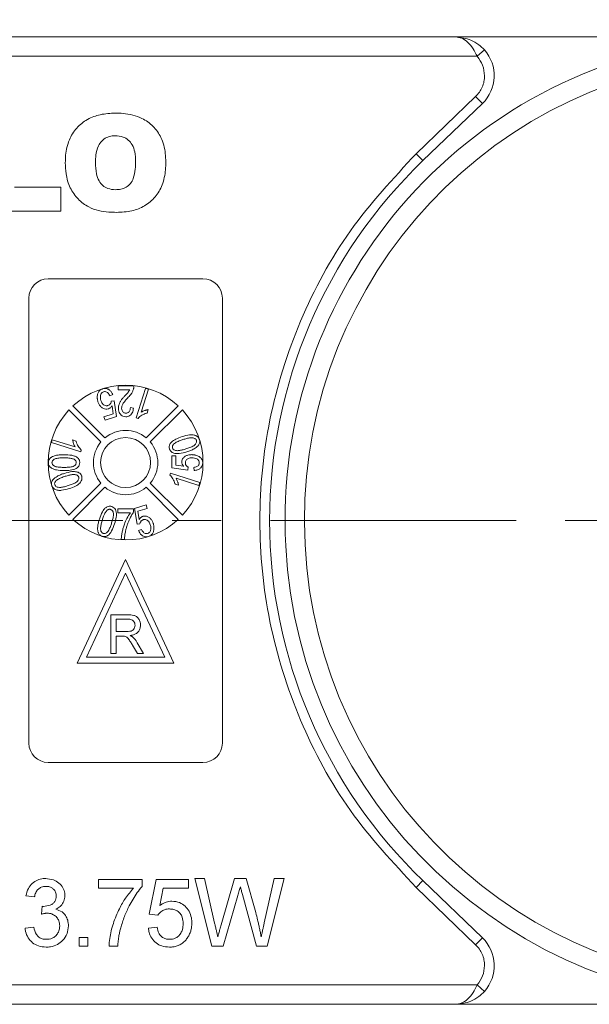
# Model space of a CAD drawing. Header units: millimetres. Extents: x 8853 to 11418, y 45 to 1005.
# Tile 50 of 256: x 9447 to 9477, y 568 to 619. Entities that reach past the tile are written whole.
import ezdxf

# ---------------------------------------------------------------- set-up
doc = ezdxf.new("R2010")
doc.units = ezdxf.units.MM
doc.linetypes.add('CENTERX2', pattern=[20.32, 12.7, -2.54, 2.54, -2.54])
doc.styles.get("Standard").update_dxf_attribs({"font": '仿宋_GB2312_0.TTF', "width": 0.8})
doc.dimstyles.new('ISO-35.1', dxfattribs={"dimtxt": 9, "dimasz": 7.5, "dimexe": 5, "dimexo": 0.625, "dimgap": 2.5, "dimtad": 1, "dimdsep": 46, "dimtxsty": 'Standard', "dimcen": 2.5, "dimadec": 0, "dimazin": 0, "dimtfac": 1, "dimtmove": 0, "dimatfit": 3, "dimfxl": 0, "dimarcsym": 0})

# ---------------------------------------------------------------- blocks, each defined once
blk = doc.blocks.new('*D38')
at = {"color": 0, "lineweight": -2, "transparency": 16777216}
for p, q in [((9429.917, 605.75), (9429.917, 649.767)), ((9485.87, 605.75), (9485.87, 649.767)), ((9437.417, 644.767), (9478.37, 644.767))]:
    blk.add_line(p, q, dxfattribs=at)
at = {"color": 0, "lineweight": 9, "transparency": 16777216}
for points in [[(9437.417, 646.017), (9437.417, 643.517), (9429.917, 644.767)], [(9478.37, 646.017), (9478.37, 643.517), (9485.87, 644.767)]]:
    blk.add_solid(points, dxfattribs=at)
at = {"layer": 'Defpoints', "color": 0, "lineweight": 9, "transparency": 16777216}
for p in [(9485.87, 644.767), (9429.917, 605.125), (9485.87, 605.125)]:
    blk.add_point(p, dxfattribs=at)
at = {"color": 0, "lineweight": 9, "transparency": 16777216, "insert": (9457.893, 651.767), "char_height": 9, "attachment_point": 5}
blk.add_mtext('56', dxfattribs=at)

msp = doc.modelspace()

# ---------------------------------------------------------------- linework, layer by layer
at = {"color": 7, "linetype": 'Continuous', "lineweight": 15}
for p, q in [((9469.731, 618.228), (9429.917, 618.228)), ((9484.355, 618.228), (9469.731, 618.228)), ((9470.849, 617.228), (9471.222, 617.561)), ((9429.917, 617.228), (9470.849, 617.228)), ((9467.699, 612.196), (9470.77, 615.146)), ((9470.77, 615.146), (9471.116, 614.785)), ((9468.045, 611.836), (9471.116, 614.785)), ((9467.699, 612.196), (9468.045, 611.836)), ((9446.925, 610.461), (9449.328, 610.461)), ((9449.328, 610.461), (9449.328, 609.228)), ((9449.328, 609.228), (9445.367, 609.228)), ((9448.676, 605.728), (9456.676, 605.728)), ((9447.676, 581.728), (9447.676, 604.728)), ((9457.676, 604.728), (9457.676, 581.728)), ((9452.285, 599.992), (9452.285, 600.197)), ((9452.285, 600.197), (9453.105, 600.197)), ((9453.229, 598.546), (9453.708, 600.065)), ((9453.708, 600.065), (9453.856, 600.018)), ((9452.009, 599.744), (9451.859, 599.678)), ((9452.891, 599.992), (9452.285, 599.992)), ((9453.856, 600.018), (9453.483, 598.835)), ((9449.955, 599.16), (9451.61, 597.505)), ((9451.937, 599.396), (9452.083, 599.416)), ((9452.037, 598.743), (9451.974, 599.17)), ((9452.083, 599.416), (9452.212, 598.603)), ((9452.921, 599.069), (9453.085, 599.049)), ((9453.741, 597.505), (9455.396, 599.16)), ((9451.398, 597.293), (9449.743, 598.948)), ((9451.557, 598.592), (9452.037, 598.743)), ((9451.613, 598.415), (9451.557, 598.592)), ((9452.212, 598.603), (9451.613, 598.415)), ((9453.229, 598.546), (9453.324, 598.516)), ((9453.792, 598.786), (9453.849, 598.966)), ((9455.608, 598.948), (9453.953, 597.293)), ((9448.838, 597.26), (9448.885, 597.408)), ((9450.357, 596.781), (9448.838, 597.26)), ((9448.885, 597.408), (9450.068, 597.035)), ((9450.117, 597.344), (9449.937, 597.401)), ((9450.357, 596.781), (9450.387, 596.876)), ((9455.066, 595.962), (9455.066, 596.577)), ((9455.066, 596.577), (9455.271, 596.577)), ((9455.271, 596.577), (9455.271, 596.098)), ((9455.271, 596.098), (9455.685, 596.038)), ((9455.907, 596.003), (9455.886, 595.839)), ((9456.214, 595.818), (9456.194, 595.982)), ((9454.994, 595.674), (9454.964, 595.579)), ((9454.994, 595.674), (9456.513, 595.195)), ((9455.886, 595.839), (9455.066, 595.962)), ((9449.743, 593.507), (9451.398, 595.162)), ((9453.953, 595.162), (9455.608, 593.507)), ((9455.234, 595.111), (9455.414, 595.054)), ((9456.466, 595.047), (9455.283, 595.42)), ((9456.513, 595.195), (9456.466, 595.047)), ((9451.61, 594.95), (9449.955, 593.295)), ((9455.396, 593.295), (9453.741, 594.95)), ((9453.139, 593.852), (9453.738, 594.041)), ((9453.738, 594.041), (9453.794, 593.863)), ((9452.266, 593.632), (9452.266, 593.837)), ((9452.266, 593.837), (9453.087, 593.837)), ((9452.923, 593.632), (9452.266, 593.632)), ((9453.087, 593.837), (9453.087, 593.671)), ((9453.268, 593.039), (9453.139, 593.852)), ((9453.794, 593.863), (9453.314, 593.712)), ((9453.314, 593.712), (9453.377, 593.285)), ((9453.414, 593.06), (9453.268, 593.039)), ((9453.342, 592.712), (9453.492, 592.777)), ((9452.615, 592.258), (9452.451, 592.258)), ((9452.676, 591.228), (9450.176, 585.866)), ((9455.176, 585.866), (9452.676, 591.228)), ((9450.646, 586.166), (9452.676, 590.518)), ((9452.676, 590.518), (9454.705, 586.166)), ((9451.906, 588.366), (9452.774, 588.366)), ((9451.906, 586.366), (9451.906, 588.366)), ((9452.188, 588.136), (9452.784, 588.136)), ((9452.188, 587.495), (9452.188, 588.136)), ((9452.724, 587.495), (9452.188, 587.495)), ((9452.477, 587.264), (9452.188, 587.264)), ((9452.188, 586.366), (9452.188, 587.264)), ((9453.28, 586.918), (9453.609, 586.366)), ((9451.906, 586.366), (9452.188, 586.366)), ((9453.285, 586.366), (9453.036, 586.789)), ((9453.609, 586.366), (9453.285, 586.366)), ((9450.176, 585.866), (9455.176, 585.866)), ((9454.705, 586.166), (9450.646, 586.166)), ((9456.676, 580.728), (9448.676, 580.728)), ((9451.28, 574.683), (9453.523, 574.683)), ((9451.28, 574.234), (9451.28, 574.683)), ((9453.523, 574.683), (9453.523, 574.32)), ((9453.899, 572.888), (9454.258, 574.683)), ((9454.258, 574.683), (9455.919, 574.683)), ((9455.919, 574.683), (9455.919, 574.234)), ((9457.131, 571.228), (9456.25, 574.728)), ((9456.25, 574.728), (9456.76, 574.728)), ((9456.76, 574.728), (9457.279, 572.426)), ((9457.619, 572.339), (9458.31, 574.728)), ((9458.31, 574.728), (9458.904, 574.728)), ((9458.904, 574.728), (9459.404, 572.974)), ((9459.845, 572.439), (9460.362, 574.728)), ((9460.872, 574.728), (9459.99, 571.228)), ((9460.362, 574.728), (9460.872, 574.728)), ((9467.699, 574.259), (9468.045, 574.62)), ((9471.116, 571.67), (9468.045, 574.62)), ((9453.075, 574.234), (9451.28, 574.234)), ((9454.625, 574.234), (9454.447, 573.327)), ((9455.919, 574.234), (9454.625, 574.234)), ((9470.77, 571.31), (9467.699, 574.259)), ((9447.97, 573.785), (9447.521, 573.83)), ((9458.473, 573.846), (9457.715, 571.228)), ((9459.447, 571.228), (9458.716, 573.902)), ((9448.325, 572.888), (9448.371, 573.292)), ((9454.348, 572.843), (9453.899, 572.888)), ((9447.476, 572.17), (9447.925, 572.215)), ((9453.855, 572.17), (9454.303, 572.215)), ((9450.276, 571.228), (9450.276, 571.676)), ((9450.276, 571.676), (9450.724, 571.676)), ((9450.724, 571.676), (9450.724, 571.228)), ((9471.116, 571.67), (9470.77, 571.31)), ((9450.724, 571.228), (9450.276, 571.228)), ((9452.267, 571.228), (9451.818, 571.228)), ((9457.715, 571.228), (9457.131, 571.228)), ((9459.99, 571.228), (9459.447, 571.228)), ((9470.849, 569.228), (9429.917, 569.228)), ((9470.849, 569.228), (9471.222, 568.894)), ((9429.917, 568.228), (9469.731, 568.228)), ((9469.731, 568.228), (9484.355, 568.228))]:
    msp.add_line(p, q, dxfattribs=at)
at = {"color": 1, "linetype": 'CENTERX2', "lineweight": 13}
msp.add_line((9317.917, 593.228), (9546.07, 593.228), dxfattribs=at)
at = {"color": 7, "linetype": 'Continuous', "lineweight": 15}
msp.add_circle((9452.676, 596.228), 1.292, dxfattribs=at)
for centre, radius, start, end in [((9485.917, 593.228), 25, 8.9339, 270), ((9469.731, 616.228), 2, 313.8426, 41.8103), ((9485.917, 593.228), 24, 8.9339, 270), ((9485.917, 593.228), 25.8, 133.8426, 226.1574), ((9448.676, 604.728), 1, 90, 180), ((9456.676, 604.728), 1, 0, 90), ((9452.676, 596.228), 4, 47.1491, 132.8509), ((9452.676, 596.228), 4, 137.1491, 222.8509), ((9452.676, 596.228), 4, 317.1491, 42.8509), ((9452.676, 596.228), 1.663, 50.1744, 129.8256), ((9452.676, 596.228), 1.663, 140.1744, 219.8256), ((9452.676, 596.228), 1.663, 320.1744, 39.8256), ((9452.676, 596.228), 1.663, 230.1744, 309.8256), ((9452.676, 596.228), 4, 227.1491, 312.8509), ((9448.676, 581.728), 1, 180, 270), ((9456.676, 581.728), 1, 270, 0), ((9469.731, 570.228), 2, 318.1897, 46.1574)]:
    msp.add_arc(centre, radius, start, end, dxfattribs=at)
for points, knots in [([(9470.849, 617.228), (9470.781, 617.363), (9470.638, 617.651), (9470.359, 617.977), (9470.049, 618.189), (9469.837, 618.215), (9469.731, 618.228)], [0, 0, 0, 0, 0.234359, 0.498216, 0.748481, 1, 1, 1, 1]), ([(9469.731, 618.228), (9470.001, 618.197), (9470.419, 618.149), (9470.918, 617.862), (9471.127, 617.655), (9471.222, 617.561)], [0, 0, 0, 0, 0.498405, 0.772925, 1, 1, 1, 1]), ([(9470.77, 615.146), (9470.839, 615.22), (9470.976, 615.367), (9471.119, 615.636), (9471.214, 615.925), (9471.225, 616.127), (9471.231, 616.228)], [0, 0, 0, 0, 0.249887, 0.499995, 0.749887, 1, 1, 1, 1]), ([(9449.557, 611.725), (9449.561, 611.858), (9449.572, 612.26), (9449.718, 612.896), (9450.115, 613.545), (9450.684, 613.997), (9451.387, 614.254), (9451.885, 614.279), (9452.146, 614.293)], [0, 0, 0, 0, 0.096905, 0.2925, 0.46579, 0.639193, 0.810645, 1, 1, 1, 1]), ([(9452.146, 614.293), (9452.28, 614.289), (9452.748, 614.278), (9453.451, 614.109), (9454.123, 613.638), (9454.561, 613.006), (9454.734, 612.346), (9454.747, 611.913), (9454.752, 611.765)], [0, 0, 0, 0, 0.0972635, 0.3419838, 0.5130447, 0.6843019, 0.8923804, 1, 1, 1, 1]), ([(9451.116, 611.725), (9451.119, 611.858), (9451.128, 612.154), (9451.219, 612.55), (9451.428, 612.86), (9451.682, 613.042), (9451.934, 613.116), (9452.09, 613.122), (9452.142, 613.124)], [0, 0, 0, 0, 0.203596, 0.451902, 0.607587, 0.763348, 0.919516, 1, 1, 1, 1]), ([(9452.142, 613.124), (9452.278, 613.113), (9452.52, 613.094), (9452.824, 612.914), (9453.047, 612.647), (9453.176, 612.256), (9453.187, 611.957), (9453.193, 611.792)], [0, 0, 0, 0, 0.209846, 0.372333, 0.535081, 0.742489, 1, 1, 1, 1]), ([(9453.193, 611.792), (9453.19, 611.658), (9453.183, 611.361), (9453.112, 610.967), (9452.941, 610.642), (9452.711, 610.45), (9452.438, 610.347), (9452.249, 610.337), (9452.157, 610.332)], [0, 0, 0, 0, 0.195594, 0.436127, 0.579848, 0.724086, 0.864207, 1, 1, 1, 1]), ([(9454.752, 611.765), (9454.749, 611.632), (9454.739, 611.23), (9454.614, 610.592), (9454.234, 609.934), (9453.676, 609.47), (9452.975, 609.199), (9452.473, 609.175), (9452.207, 609.163)], [0, 0, 0, 0, 0.096763, 0.291773, 0.464613, 0.63772, 0.807851, 1, 1, 1, 1]), ([(9467.699, 574.259), (9466.509, 575.542), (9464.103, 578.135), (9461.563, 582.856), (9459.967, 587.947), (9459.443, 593.228), (9459.967, 598.508), (9461.563, 603.599), (9464.103, 608.32), (9466.509, 610.913), (9467.699, 612.196)], [0, 0, 0, 0, 0.123724, 0.25, 0.376276, 0.5, 0.623724, 0.75, 0.876276, 1, 1, 1, 1]), ([(9452.207, 609.163), (9452.074, 609.166), (9451.588, 609.176), (9450.859, 609.331), (9450.189, 609.833), (9449.772, 610.434), (9449.58, 611.094), (9449.564, 611.536), (9449.557, 611.725)], [0, 0, 0, 0, 0.095574, 0.349117, 0.516447, 0.683176, 0.865288, 1, 1, 1, 1]), ([(9452.157, 610.332), (9452.02, 610.343), (9451.782, 610.362), (9451.486, 610.54), (9451.27, 610.802), (9451.135, 611.212), (9451.123, 611.534), (9451.116, 611.725)], [0, 0, 0, 0, 0.204761, 0.357913, 0.511037, 0.711107, 1, 1, 1, 1]), ([(9451.231, 599.761), (9451.238, 599.785), (9451.253, 599.835), (9451.288, 599.898), (9451.329, 599.949), (9451.375, 599.989), (9451.429, 600.022), (9451.469, 600.036), (9451.489, 600.044)], [0, 0, 0, 0, 0.191156, 0.386745, 0.532242, 0.682074, 0.838678, 1, 1, 1, 1]), ([(9451.489, 600.044), (9451.54, 600.055), (9451.63, 600.074), (9451.767, 600.035), (9451.879, 599.957), (9451.96, 599.852), (9451.994, 599.776), (9452.009, 599.744)], [0, 0, 0, 0, 0.231218, 0.408045, 0.624904, 0.840008, 1, 1, 1, 1]), ([(9453.09, 600.057), (9453.083, 600.033), (9453.07, 599.984), (9453.043, 599.917), (9453.011, 599.854), (9452.966, 599.779), (9452.899, 599.694), (9452.84, 599.633), (9452.81, 599.602)], [0, 0, 0, 0, 0.138221, 0.277395, 0.402216, 0.527815, 0.762777, 1, 1, 1, 1]), ([(9453.105, 600.197), (9453.105, 600.191), (9453.105, 600.18), (9453.105, 600.162), (9453.104, 600.144), (9453.102, 600.121), (9453.098, 600.091), (9453.093, 600.068), (9453.09, 600.057)], [0, 0, 0, 0, 0.125133, 0.250295, 0.375449, 0.500779, 0.749809, 1, 1, 1, 1]), ([(9451.247, 599.375), (9451.243, 599.391), (9451.233, 599.423), (9451.222, 599.472), (9451.215, 599.522), (9451.209, 599.587), (9451.21, 599.667), (9451.224, 599.729), (9451.231, 599.761)], [0, 0, 0, 0, 0.127976, 0.256265, 0.384294, 0.512916, 0.753586, 1, 1, 1, 1]), ([(9451.537, 599.891), (9451.513, 599.881), (9451.464, 599.86), (9451.408, 599.79), (9451.37, 599.689), (9451.366, 599.565), (9451.388, 599.482), (9451.399, 599.442)], [0, 0, 0, 0, 0.150705, 0.302187, 0.50178, 0.762512, 1, 1, 1, 1]), ([(9451.859, 599.678), (9451.831, 599.732), (9451.791, 599.81), (9451.7, 599.878), (9451.625, 599.905), (9451.568, 599.899), (9451.541, 599.892), (9451.537, 599.891)], [0, 0, 0, 0, 0.42142, 0.608037, 0.795331, 0.975757, 1, 1, 1, 1]), ([(9452.305, 599.039), (9452.307, 599.072), (9452.31, 599.14), (9452.337, 599.251), (9452.389, 599.367), (9452.465, 599.483), (9452.554, 599.592), (9452.617, 599.661), (9452.648, 599.695)], [0, 0, 0, 0, 0.131944, 0.266787, 0.446934, 0.632145, 0.81578, 1, 1, 1, 1]), ([(9452.81, 599.602), (9452.765, 599.553), (9452.675, 599.454), (9452.556, 599.306), (9452.48, 599.164), (9452.472, 599.074), (9452.469, 599.041)], [0, 0, 0, 0, 0.2983772, 0.5970962, 0.8531687, 1, 1, 1, 1]), ([(9452.648, 599.695), (9452.671, 599.72), (9452.705, 599.756), (9452.751, 599.805), (9452.794, 599.852), (9452.845, 599.911), (9452.875, 599.965), (9452.891, 599.992)], [0, 0, 0, 0, 0.259965, 0.389946, 0.519942, 0.758178, 1, 1, 1, 1]), ([(9451.777, 599.004), (9451.734, 598.995), (9451.651, 598.978), (9451.515, 599.019), (9451.394, 599.106), (9451.3, 599.233), (9451.264, 599.329), (9451.247, 599.375)], [0, 0, 0, 0, 0.177674, 0.352669, 0.57168, 0.794642, 1, 1, 1, 1]), ([(9451.399, 599.442), (9451.42, 599.388), (9451.452, 599.304), (9451.538, 599.215), (9451.623, 599.171), (9451.703, 599.164), (9451.748, 599.176), (9451.764, 599.18)], [0, 0, 0, 0, 0.338842, 0.53301, 0.728333, 0.898026, 1, 1, 1, 1]), ([(9451.764, 599.18), (9451.795, 599.194), (9451.854, 599.221), (9451.91, 599.299), (9451.93, 599.359), (9451.937, 599.392), (9451.937, 599.396)], [0, 0, 0, 0, 0.349762, 0.652672, 0.962091, 1, 1, 1, 1]), ([(9451.974, 599.17), (9451.967, 599.158), (9451.952, 599.135), (9451.921, 599.097), (9451.882, 599.059), (9451.84, 599.03), (9451.804, 599.013), (9451.786, 599.007), (9451.777, 599.004)], [0, 0, 0, 0, 0.157952, 0.316856, 0.544695, 0.779396, 0.889257, 1, 1, 1, 1]), ([(9452.687, 598.597), (9452.636, 598.602), (9452.548, 598.61), (9452.442, 598.68), (9452.369, 598.771), (9452.315, 598.893), (9452.309, 598.988), (9452.305, 599.039)], [0, 0, 0, 0, 0.2315921, 0.3991134, 0.5659003, 0.765762, 1, 1, 1, 1]), ([(9452.469, 599.041), (9452.473, 598.999), (9452.48, 598.93), (9452.53, 598.852), (9452.585, 598.804), (9452.642, 598.784), (9452.677, 598.783), (9452.691, 598.782)], [0, 0, 0, 0, 0.326003, 0.538357, 0.716388, 0.895146, 1, 1, 1, 1]), ([(9453.085, 599.049), (9453.072, 598.96), (9453.054, 598.831), (9452.954, 598.691), (9452.854, 598.623), (9452.76, 598.6), (9452.705, 598.598), (9452.687, 598.597)], [0, 0, 0, 0, 0.392892, 0.572783, 0.753614, 0.921225, 1, 1, 1, 1]), ([(9452.691, 598.782), (9452.72, 598.784), (9452.771, 598.789), (9452.835, 598.83), (9452.88, 598.883), (9452.914, 598.965), (9452.918, 599.03), (9452.921, 599.069)], [0, 0, 0, 0, 0.209928, 0.370242, 0.529862, 0.716294, 1, 1, 1, 1]), ([(9453.324, 598.516), (9453.353, 598.547), (9453.41, 598.608), (9453.517, 598.678), (9453.633, 598.738), (9453.727, 598.769), (9453.781, 598.783), (9453.792, 598.786)], [0, 0, 0, 0, 0.226143, 0.459037, 0.694977, 0.935558, 1, 1, 1, 1]), ([(9453.849, 598.966), (9453.833, 598.963), (9453.799, 598.958), (9453.751, 598.946), (9453.703, 598.932), (9453.641, 598.911), (9453.566, 598.883), (9453.51, 598.851), (9453.483, 598.835)], [0, 0, 0, 0, 0.127798, 0.256107, 0.383903, 0.511894, 0.754532, 1, 1, 1, 1]), ([(9454.945, 596.933), (9454.936, 596.976), (9454.919, 597.061), (9454.962, 597.19), (9455.076, 597.328), (9455.291, 597.467), (9455.486, 597.532), (9455.594, 597.569)], [0, 0, 0, 0, 0.129663, 0.25238, 0.389931, 0.65822, 1, 1, 1, 1]), ([(9455.594, 597.569), (9455.724, 597.607), (9455.912, 597.661), (9456.17, 597.666), (9456.326, 597.625), (9456.429, 597.544), (9456.471, 597.475), (9456.486, 597.431), (9456.49, 597.42)], [0, 0, 0, 0, 0.398455, 0.580367, 0.764167, 0.863829, 0.96352, 1, 1, 1, 1]), ([(9455.642, 597.417), (9455.706, 597.436), (9455.834, 597.475), (9456.009, 597.511), (9456.153, 597.511), (9456.244, 597.479), (9456.303, 597.438), (9456.327, 597.399), (9456.336, 597.376), (9456.337, 597.372)], [0, 0, 0, 0, 0.263277, 0.527047, 0.704761, 0.823099, 0.903112, 0.983865, 1, 1, 1, 1]), ([(9449.937, 597.401), (9449.944, 597.368), (9449.956, 597.303), (9449.994, 597.178), (9450.039, 597.091), (9450.068, 597.035)], [0, 0, 0, 0, 0.256175, 0.51219, 1, 1, 1, 1]), ([(9450.387, 596.876), (9450.329, 596.938), (9450.211, 597.063), (9450.144, 597.237), (9450.12, 597.333), (9450.117, 597.344)], [0, 0, 0, 0, 0.458957, 0.935465, 1, 1, 1, 1]), ([(9455.1, 596.98), (9455.096, 597), (9455.087, 597.041), (9455.107, 597.112), (9455.158, 597.189), (9455.272, 597.277), (9455.44, 597.35), (9455.574, 597.395), (9455.642, 597.417)], [0, 0, 0, 0, 0.081148, 0.162775, 0.281887, 0.440431, 0.71766, 1, 1, 1, 1]), ([(9456.337, 597.372), (9456.341, 597.352), (9456.349, 597.313), (9456.33, 597.244), (9456.282, 597.168), (9456.17, 597.079), (9456.001, 597.005), (9455.863, 596.959), (9455.794, 596.936)], [0, 0, 0, 0, 0.078202, 0.156814, 0.274428, 0.428483, 0.711398, 1, 1, 1, 1]), ([(9456.419, 597.097), (9456.389, 597.067), (9456.329, 597.006), (9456.227, 596.943), (9456.129, 596.893), (9456.035, 596.852), (9455.94, 596.816), (9455.874, 596.795), (9455.842, 596.784)], [0, 0, 0, 0, 0.18979, 0.385218, 0.537634, 0.690722, 0.845228, 1, 1, 1, 1]), ([(9456.49, 597.42), (9456.495, 597.399), (9456.507, 597.355), (9456.508, 597.29), (9456.495, 597.226), (9456.473, 597.174), (9456.447, 597.131), (9456.428, 597.108), (9456.419, 597.097)], [0, 0, 0, 0, 0.1903088, 0.3866202, 0.5623083, 0.7452068, 0.8718592, 1, 1, 1, 1]), ([(9448.685, 596.227), (9448.686, 596.25), (9448.688, 596.297), (9448.707, 596.359), (9448.735, 596.412), (9448.767, 596.452), (9448.802, 596.486), (9448.827, 596.504), (9448.839, 596.513)], [0, 0, 0, 0, 0.203225, 0.41287, 0.56979, 0.731801, 0.864927, 1, 1, 1, 1]), ([(9448.839, 596.513), (9448.88, 596.533), (9448.964, 596.575), (9449.087, 596.603), (9449.198, 596.621), (9449.296, 596.631), (9449.395, 596.636), (9449.462, 596.637), (9449.495, 596.637)], [0, 0, 0, 0, 0.203404, 0.412578, 0.558423, 0.704766, 0.852269, 1, 1, 1, 1]), ([(9449.495, 596.637), (9449.629, 596.634), (9449.824, 596.629), (9450.061, 596.563), (9450.19, 596.49), (9450.269, 596.397), (9450.302, 596.308), (9450.305, 596.25), (9450.306, 596.227)], [0, 0, 0, 0, 0.396817, 0.575976, 0.724424, 0.827652, 0.931402, 1, 1, 1, 1]), ([(9455.842, 596.784), (9455.713, 596.746), (9455.523, 596.691), (9455.264, 596.688), (9455.106, 596.729), (9455.003, 596.813), (9454.963, 596.881), (9454.949, 596.923), (9454.945, 596.933)], [0, 0, 0, 0, 0.397933, 0.582332, 0.768605, 0.868643, 0.968479, 1, 1, 1, 1]), ([(9455.26, 596.851), (9455.232, 596.859), (9455.185, 596.871), (9455.132, 596.915), (9455.109, 596.953), (9455.101, 596.976), (9455.1, 596.98)], [0, 0, 0, 0, 0.393428, 0.66797, 0.943111, 1, 1, 1, 1]), ([(9455.794, 596.936), (9455.762, 596.926), (9455.699, 596.907), (9455.607, 596.882), (9455.519, 596.863), (9455.434, 596.849), (9455.347, 596.841), (9455.289, 596.848), (9455.26, 596.851)], [0, 0, 0, 0, 0.183286, 0.366712, 0.522381, 0.678491, 0.837651, 1, 1, 1, 1]), ([(9455.579, 596.265), (9455.582, 596.299), (9455.588, 596.37), (9455.652, 596.475), (9455.756, 596.561), (9455.909, 596.628), (9456.027, 596.635), (9456.096, 596.639)], [0, 0, 0, 0, 0.142548, 0.302942, 0.503054, 0.708879, 1, 1, 1, 1]), ([(9456.096, 596.639), (9456.113, 596.638), (9456.147, 596.638), (9456.196, 596.634), (9456.246, 596.626), (9456.31, 596.613), (9456.387, 596.588), (9456.443, 596.557), (9456.471, 596.541)], [0, 0, 0, 0, 0.127378, 0.254999, 0.382438, 0.510406, 0.752427, 1, 1, 1, 1]), ([(9456.471, 596.541), (9456.493, 596.527), (9456.536, 596.498), (9456.586, 596.447), (9456.623, 596.393), (9456.648, 596.339), (9456.663, 596.279), (9456.665, 596.237), (9456.666, 596.216)], [0, 0, 0, 0, 0.193249, 0.390898, 0.535588, 0.684711, 0.839955, 1, 1, 1, 1]), ([(9449.495, 595.816), (9449.36, 595.82), (9449.166, 595.825), (9448.922, 595.893), (9448.785, 595.973), (9448.71, 596.08), (9448.687, 596.162), (9448.686, 596.211), (9448.685, 596.227)], [0, 0, 0, 0, 0.397293, 0.573404, 0.751661, 0.853128, 0.954558, 1, 1, 1, 1]), ([(9448.87, 596.227), (9448.872, 596.247), (9448.876, 596.289), (9448.917, 596.35), (9448.983, 596.404), (9449.109, 596.451), (9449.283, 596.469), (9449.424, 596.472), (9449.496, 596.473)], [0, 0, 0, 0, 0.0834403, 0.1674573, 0.2901796, 0.424177, 0.7091941, 1, 1, 1, 1]), ([(9449.496, 595.981), (9449.429, 595.982), (9449.289, 595.984), (9449.116, 596.001), (9448.984, 596.048), (9448.918, 596.102), (9448.877, 596.164), (9448.872, 596.205), (9448.87, 596.227)], [0, 0, 0, 0, 0.271738, 0.571643, 0.702765, 0.834611, 0.913732, 1, 1, 1, 1]), ([(9450.306, 596.227), (9450.301, 596.182), (9450.292, 596.094), (9450.219, 595.987), (9450.064, 595.883), (9449.815, 595.824), (9449.603, 595.819), (9449.495, 595.816)], [0, 0, 0, 0, 0.132467, 0.259515, 0.367846, 0.679603, 1, 1, 1, 1]), ([(9449.496, 596.473), (9449.529, 596.473), (9449.596, 596.472), (9449.689, 596.468), (9449.775, 596.46), (9449.855, 596.449), (9449.935, 596.432), (9449.986, 596.411), (9450.012, 596.4)], [0, 0, 0, 0, 0.190496, 0.381118, 0.533543, 0.686347, 0.8418, 1, 1, 1, 1]), ([(9450.121, 596.228), (9450.119, 596.207), (9450.115, 596.165), (9450.076, 596.104), (9450.009, 596.05), (9449.882, 596.003), (9449.705, 595.984), (9449.566, 595.982), (9449.496, 595.981)], [0, 0, 0, 0, 0.085224, 0.171206, 0.283222, 0.43306, 0.713823, 1, 1, 1, 1]), ([(9450.012, 596.4), (9450.039, 596.38), (9450.081, 596.349), (9450.115, 596.288), (9450.121, 596.25), (9450.121, 596.23), (9450.121, 596.228)], [0, 0, 0, 0, 0.472419, 0.721549, 0.970751, 1, 1, 1, 1]), ([(9455.685, 596.038), (9455.676, 596.047), (9455.658, 596.067), (9455.63, 596.102), (9455.604, 596.146), (9455.588, 596.191), (9455.58, 596.231), (9455.579, 596.253), (9455.579, 596.265)], [0, 0, 0, 0, 0.155622, 0.312048, 0.522865, 0.739991, 0.868899, 1, 1, 1, 1]), ([(9456.109, 596.475), (9456.046, 596.471), (9455.956, 596.466), (9455.851, 596.414), (9455.796, 596.359), (9455.767, 596.29), (9455.764, 596.244), (9455.763, 596.22)], [0, 0, 0, 0, 0.383963, 0.547613, 0.713022, 0.855096, 1, 1, 1, 1]), ([(9455.763, 596.22), (9455.764, 596.205), (9455.765, 596.173), (9455.777, 596.131), (9455.796, 596.096), (9455.822, 596.063), (9455.859, 596.03), (9455.891, 596.012), (9455.907, 596.003)], [0, 0, 0, 0, 0.169274, 0.343337, 0.470122, 0.601323, 0.797642, 1, 1, 1, 1]), ([(9456.481, 596.217), (9456.478, 596.249), (9456.473, 596.305), (9456.425, 596.376), (9456.346, 596.433), (9456.235, 596.469), (9456.15, 596.473), (9456.109, 596.475)], [0, 0, 0, 0, 0.188744, 0.324822, 0.492508, 0.758011, 1, 1, 1, 1]), ([(9456.194, 595.982), (9456.249, 595.992), (9456.33, 596.006), (9456.418, 596.06), (9456.461, 596.114), (9456.479, 596.168), (9456.48, 596.203), (9456.481, 596.217)], [0, 0, 0, 0, 0.406374, 0.592589, 0.744614, 0.896945, 1, 1, 1, 1]), ([(9456.666, 596.216), (9456.661, 596.166), (9456.652, 596.069), (9456.564, 595.949), (9456.431, 595.859), (9456.306, 595.826), (9456.228, 595.82), (9456.214, 595.818)], [0, 0, 0, 0, 0.222912, 0.429114, 0.647214, 0.937531, 1, 1, 1, 1]), ([(9448.932, 595.359), (9448.962, 595.389), (9449.023, 595.45), (9449.125, 595.514), (9449.224, 595.564), (9449.317, 595.604), (9449.412, 595.64), (9449.477, 595.661), (9449.509, 595.671)], [0, 0, 0, 0, 0.192003, 0.389705, 0.541013, 0.692984, 0.846361, 1, 1, 1, 1]), ([(9449.014, 595.084), (9449.01, 595.104), (9449.002, 595.146), (9449.023, 595.217), (9449.073, 595.29), (9449.183, 595.377), (9449.35, 595.45), (9449.487, 595.496), (9449.557, 595.519)], [0, 0, 0, 0, 0.082176, 0.164779, 0.286551, 0.426628, 0.71036, 1, 1, 1, 1]), ([(9449.509, 595.671), (9449.638, 595.709), (9449.827, 595.763), (9450.085, 595.768), (9450.241, 595.727), (9450.345, 595.646), (9450.387, 595.576), (9450.402, 595.533), (9450.406, 595.522)], [0, 0, 0, 0, 0.397993, 0.580197, 0.764282, 0.864607, 0.964958, 1, 1, 1, 1]), ([(9449.557, 595.519), (9449.589, 595.529), (9449.653, 595.549), (9449.744, 595.573), (9449.832, 595.592), (9449.917, 595.606), (9450.004, 595.614), (9450.062, 595.608), (9450.091, 595.604)], [0, 0, 0, 0, 0.183286, 0.366712, 0.522381, 0.678491, 0.837651, 1, 1, 1, 1]), ([(9450.251, 595.476), (9450.255, 595.455), (9450.264, 595.414), (9450.243, 595.342), (9450.191, 595.264), (9450.077, 595.177), (9449.909, 595.105), (9449.776, 595.06), (9449.709, 595.038)], [0, 0, 0, 0, 0.0814958, 0.163467, 0.2846171, 0.4470253, 0.7211404, 1, 1, 1, 1]), ([(9450.406, 595.522), (9450.415, 595.48), (9450.432, 595.397), (9450.391, 595.27), (9450.281, 595.133), (9450.067, 594.991), (9449.87, 594.924), (9449.757, 594.886)], [0, 0, 0, 0, 0.126146, 0.248685, 0.381789, 0.644448, 1, 1, 1, 1]), ([(9450.091, 595.604), (9450.108, 595.6), (9450.141, 595.592), (9450.18, 595.571), (9450.208, 595.548), (9450.227, 595.526), (9450.241, 595.502), (9450.248, 595.484), (9450.251, 595.476)], [0, 0, 0, 0, 0.234136, 0.47621, 0.606476, 0.74032, 0.868467, 1, 1, 1, 1]), ([(9454.964, 595.579), (9454.994, 595.55), (9455.056, 595.493), (9455.126, 595.386), (9455.186, 595.27), (9455.217, 595.176), (9455.231, 595.122), (9455.234, 595.111)], [0, 0, 0, 0, 0.2257979, 0.4583838, 0.6958093, 0.9380619, 1, 1, 1, 1]), ([(9448.861, 595.035), (9448.856, 595.057), (9448.844, 595.1), (9448.843, 595.166), (9448.856, 595.229), (9448.878, 595.281), (9448.904, 595.324), (9448.923, 595.347), (9448.932, 595.359)], [0, 0, 0, 0, 0.190309, 0.38662, 0.562308, 0.745207, 0.871859, 1, 1, 1, 1]), ([(9449.757, 594.886), (9449.627, 594.849), (9449.439, 594.794), (9449.181, 594.79), (9449.025, 594.83), (9448.922, 594.912), (9448.88, 594.981), (9448.865, 595.024), (9448.861, 595.035)], [0, 0, 0, 0, 0.398487, 0.580423, 0.764447, 0.863754, 0.963105, 1, 1, 1, 1]), ([(9449.709, 595.038), (9449.645, 595.019), (9449.517, 594.981), (9449.342, 594.945), (9449.199, 594.943), (9449.107, 594.975), (9449.048, 595.017), (9449.024, 595.056), (9449.015, 595.08), (9449.014, 595.084)], [0, 0, 0, 0, 0.26321, 0.526906, 0.702895, 0.82215, 0.902396, 0.983377, 1, 1, 1, 1]), ([(9455.414, 595.054), (9455.411, 595.071), (9455.406, 595.104), (9455.394, 595.152), (9455.38, 595.2), (9455.359, 595.262), (9455.331, 595.337), (9455.299, 595.393), (9455.283, 595.42)], [0, 0, 0, 0, 0.127794, 0.25608, 0.383876, 0.511854, 0.754509, 1, 1, 1, 1]), ([(9451.322, 593.312), (9451.365, 593.439), (9451.428, 593.624), (9451.572, 593.838), (9451.693, 593.942), (9451.818, 593.981), (9451.899, 593.977), (9451.945, 593.964), (9451.958, 593.961)], [0, 0, 0, 0, 0.397793, 0.578801, 0.761678, 0.860551, 0.959511, 1, 1, 1, 1]), ([(9451.958, 593.961), (9451.999, 593.943), (9452.077, 593.909), (9452.158, 593.801), (9452.206, 593.63), (9452.198, 593.374), (9452.14, 593.176), (9452.107, 593.064)], [0, 0, 0, 0, 0.130102, 0.251339, 0.3866, 0.653267, 1, 1, 1, 1]), ([(9451.473, 593.264), (9451.484, 593.296), (9451.504, 593.359), (9451.537, 593.448), (9451.572, 593.531), (9451.609, 593.609), (9451.652, 593.684), (9451.691, 593.728), (9451.711, 593.75)], [0, 0, 0, 0, 0.183296, 0.366739, 0.522449, 0.67858, 0.837782, 1, 1, 1, 1]), ([(9451.711, 593.75), (9451.723, 593.761), (9451.749, 593.784), (9451.788, 593.804), (9451.823, 593.814), (9451.851, 593.816), (9451.88, 593.815), (9451.898, 593.81), (9451.908, 593.807)], [0, 0, 0, 0, 0.233486, 0.474398, 0.601204, 0.732029, 0.864197, 1, 1, 1, 1]), ([(9451.908, 593.807), (9451.927, 593.799), (9451.965, 593.782), (9452.013, 593.724), (9452.044, 593.642), (9452.053, 593.502), (9452.017, 593.323), (9451.976, 593.183), (9451.955, 593.112)], [0, 0, 0, 0, 0.081501, 0.16341, 0.28555, 0.424413, 0.709181, 1, 1, 1, 1]), ([(9452.451, 592.258), (9452.455, 592.325), (9452.463, 592.459), (9452.5, 592.656), (9452.547, 592.852), (9452.623, 593.084), (9452.738, 593.352), (9452.861, 593.538), (9452.923, 593.632)], [0, 0, 0, 0, 0.136074, 0.273442, 0.409391, 0.546051, 0.771031, 1, 1, 1, 1]), ([(9453.087, 593.671), (9453.05, 593.616), (9452.976, 593.503), (9452.893, 593.333), (9452.821, 593.171), (9452.763, 593.015), (9452.712, 592.856), (9452.686, 592.747), (9452.673, 592.693)], [0, 0, 0, 0, 0.187474, 0.376649, 0.531429, 0.686592, 0.843059, 1, 1, 1, 1]), ([(9453.377, 593.285), (9453.384, 593.297), (9453.399, 593.32), (9453.429, 593.358), (9453.469, 593.396), (9453.512, 593.426), (9453.548, 593.442), (9453.566, 593.448), (9453.574, 593.452)], [0, 0, 0, 0, 0.155778, 0.312452, 0.546133, 0.787059, 0.893146, 1, 1, 1, 1]), ([(9453.574, 593.452), (9453.617, 593.46), (9453.701, 593.478), (9453.837, 593.435), (9453.96, 593.347), (9454.053, 593.22), (9454.087, 593.124), (9454.104, 593.08)], [0, 0, 0, 0, 0.177529, 0.354598, 0.576747, 0.802574, 1, 1, 1, 1]), ([(9451.247, 592.659), (9451.239, 592.701), (9451.224, 592.785), (9451.231, 592.905), (9451.246, 593.015), (9451.266, 593.114), (9451.292, 593.213), (9451.312, 593.279), (9451.322, 593.312)], [0, 0, 0, 0, 0.189976, 0.385585, 0.537948, 0.690959, 0.845359, 1, 1, 1, 1]), ([(9451.519, 592.569), (9451.5, 592.578), (9451.461, 592.595), (9451.414, 592.654), (9451.38, 592.745), (9451.378, 592.889), (9451.414, 593.066), (9451.454, 593.198), (9451.473, 593.264)], [0, 0, 0, 0, 0.0820242, 0.1644637, 0.2906291, 0.4572607, 0.7266127, 1, 1, 1, 1]), ([(9452.107, 593.064), (9452.063, 592.937), (9452, 592.752), (9451.856, 592.539), (9451.735, 592.435), (9451.61, 592.396), (9451.528, 592.4), (9451.483, 592.413), (9451.471, 592.416)], [0, 0, 0, 0, 0.39843, 0.578555, 0.76032, 0.861216, 0.962169, 1, 1, 1, 1]), ([(9451.955, 593.112), (9451.934, 593.049), (9451.892, 592.922), (9451.821, 592.758), (9451.739, 592.64), (9451.661, 592.584), (9451.595, 592.559), (9451.548, 592.562), (9451.523, 592.568), (9451.519, 592.569)], [0, 0, 0, 0, 0.26335, 0.527085, 0.70469, 0.820189, 0.900798, 0.982045, 1, 1, 1, 1]), ([(9453.587, 593.275), (9453.571, 593.269), (9453.539, 593.257), (9453.5, 593.228), (9453.468, 593.193), (9453.444, 593.153), (9453.424, 593.109), (9453.417, 593.076), (9453.414, 593.06)], [0, 0, 0, 0, 0.172016, 0.35027, 0.50136, 0.657066, 0.825975, 1, 1, 1, 1]), ([(9453.952, 593.013), (9453.926, 593.078), (9453.889, 593.171), (9453.788, 593.257), (9453.703, 593.291), (9453.633, 593.288), (9453.597, 593.278), (9453.587, 593.275)], [0, 0, 0, 0, 0.404133, 0.590474, 0.778216, 0.938326, 1, 1, 1, 1]), ([(9453.814, 592.564), (9453.842, 592.577), (9453.896, 592.602), (9453.952, 592.682), (9453.986, 592.791), (9453.981, 592.909), (9453.96, 592.985), (9453.952, 593.013)], [0, 0, 0, 0, 0.177382, 0.334007, 0.546686, 0.828047, 1, 1, 1, 1]), ([(9454.104, 593.08), (9454.108, 593.064), (9454.118, 593.032), (9454.129, 592.983), (9454.136, 592.933), (9454.142, 592.869), (9454.14, 592.788), (9454.127, 592.726), (9454.12, 592.695)], [0, 0, 0, 0, 0.127963, 0.256223, 0.384243, 0.512773, 0.753539, 1, 1, 1, 1]), ([(9451.471, 592.416), (9451.451, 592.424), (9451.411, 592.438), (9451.358, 592.474), (9451.313, 592.519), (9451.282, 592.567), (9451.26, 592.614), (9451.251, 592.644), (9451.247, 592.659)], [0, 0, 0, 0, 0.18305, 0.371765, 0.546827, 0.72894, 0.863493, 1, 1, 1, 1]), ([(9452.673, 592.693), (9452.666, 592.657), (9452.65, 592.586), (9452.634, 592.477), (9452.622, 592.368), (9452.617, 592.295), (9452.615, 592.258)], [0, 0, 0, 0, 0.2489441, 0.4983189, 0.7489671, 1, 1, 1, 1]), ([(9453.862, 592.412), (9453.811, 592.401), (9453.721, 592.381), (9453.592, 592.417), (9453.485, 592.487), (9453.399, 592.588), (9453.361, 592.671), (9453.342, 592.712)], [0, 0, 0, 0, 0.231033, 0.410099, 0.588276, 0.79967, 1, 1, 1, 1]), ([(9453.492, 592.777), (9453.521, 592.722), (9453.562, 592.643), (9453.654, 592.575), (9453.729, 592.55), (9453.784, 592.556), (9453.811, 592.563), (9453.814, 592.564)], [0, 0, 0, 0, 0.432044, 0.616827, 0.802741, 0.978102, 1, 1, 1, 1]), ([(9454.12, 592.695), (9454.113, 592.67), (9454.098, 592.62), (9454.063, 592.557), (9454.022, 592.506), (9453.976, 592.466), (9453.922, 592.433), (9453.882, 592.419), (9453.862, 592.412)], [0, 0, 0, 0, 0.191156, 0.386745, 0.532242, 0.682074, 0.838678, 1, 1, 1, 1]), ([(9452.774, 588.366), (9452.885, 588.364), (9453.048, 588.362), (9453.247, 588.276), (9453.36, 588.152), (9453.433, 587.997), (9453.441, 587.881), (9453.445, 587.827)], [0, 0, 0, 0, 0.336384, 0.490534, 0.645438, 0.837553, 1, 1, 1, 1]), ([(9452.784, 588.136), (9452.853, 588.132), (9452.954, 588.127), (9453.069, 588.058), (9453.129, 587.981), (9453.159, 587.898), (9453.162, 587.843), (9453.163, 587.821)], [0, 0, 0, 0, 0.363897, 0.534205, 0.704468, 0.879693, 1, 1, 1, 1]), ([(9453.445, 587.827), (9453.439, 587.759), (9453.428, 587.635), (9453.332, 587.478), (9453.184, 587.358), (9453.034, 587.309), (9452.937, 587.293), (9452.914, 587.289)], [0, 0, 0, 0, 0.243042, 0.443531, 0.644482, 0.917379, 1, 1, 1, 1]), ([(9453.163, 587.821), (9453.158, 587.777), (9453.15, 587.7), (9453.092, 587.602), (9453.008, 587.534), (9452.88, 587.498), (9452.783, 587.496), (9452.724, 587.495)], [0, 0, 0, 0, 0.210178, 0.371226, 0.533565, 0.714898, 1, 1, 1, 1]), ([(9452.616, 587.255), (9452.61, 587.256), (9452.599, 587.258), (9452.582, 587.26), (9452.564, 587.261), (9452.541, 587.263), (9452.512, 587.264), (9452.489, 587.264), (9452.477, 587.264)], [0, 0, 0, 0, 0.125153, 0.250477, 0.375646, 0.500866, 0.750267, 1, 1, 1, 1]), ([(9453.036, 586.789), (9453.001, 586.846), (9452.93, 586.962), (9452.829, 587.115), (9452.719, 587.219), (9452.645, 587.245), (9452.616, 587.255)], [0, 0, 0, 0, 0.311481, 0.638477, 0.856708, 1, 1, 1, 1]), ([(9452.914, 587.289), (9452.928, 587.282), (9452.956, 587.269), (9452.996, 587.246), (9453.035, 587.221), (9453.058, 587.201), (9453.07, 587.191)], [0, 0, 0, 0, 0.250484, 0.501049, 0.749483, 1, 1, 1, 1]), ([(9453.07, 587.191), (9453.082, 587.179), (9453.105, 587.156), (9453.14, 587.119), (9453.171, 587.081), (9453.206, 587.035), (9453.243, 586.981), (9453.268, 586.939), (9453.28, 586.918)], [0, 0, 0, 0, 0.144665, 0.289487, 0.4342, 0.579222, 0.789354, 1, 1, 1, 1]), ([(9447.521, 573.83), (9447.554, 573.962), (9447.614, 574.199), (9447.833, 574.486), (9448.107, 574.662), (9448.358, 574.723), (9448.503, 574.727), (9448.545, 574.728)], [0, 0, 0, 0, 0.270658, 0.489263, 0.708369, 0.914642, 1, 1, 1, 1]), ([(9448.545, 574.728), (9448.68, 574.714), (9448.925, 574.69), (9449.243, 574.512), (9449.444, 574.265), (9449.532, 574.025), (9449.538, 573.884), (9449.54, 573.838)], [0, 0, 0, 0, 0.272752, 0.493599, 0.716338, 0.90619, 1, 1, 1, 1]), ([(9448.559, 574.324), (9448.474, 574.316), (9448.331, 574.303), (9448.158, 574.192), (9448.035, 574.034), (9447.988, 573.888), (9447.972, 573.797), (9447.97, 573.785)], [0, 0, 0, 0, 0.285919, 0.484989, 0.684325, 0.959069, 1, 1, 1, 1]), ([(9449.092, 573.823), (9449.085, 573.892), (9449.073, 574.022), (9448.963, 574.174), (9448.825, 574.276), (9448.684, 574.319), (9448.593, 574.322), (9448.559, 574.324)], [0, 0, 0, 0, 0.2487669, 0.4726731, 0.6635162, 0.8755788, 1, 1, 1, 1]), ([(9451.818, 571.228), (9451.828, 571.361), (9451.856, 571.762), (9452.026, 572.421), (9452.314, 573.12), (9452.666, 573.733), (9452.938, 574.066), (9453.075, 574.234)], [0, 0, 0, 0, 0.12089, 0.363049, 0.611426, 0.804202, 1, 1, 1, 1]), ([(9453.523, 574.32), (9453.439, 574.216), (9453.187, 573.904), (9452.888, 573.377), (9452.602, 572.764), (9452.482, 572.375), (9452.422, 572.179)], [0, 0, 0, 0, 0.165203, 0.496137, 0.746721, 1, 1, 1, 1]), ([(9458.606, 574.305), (9458.597, 574.273), (9458.578, 574.209), (9458.547, 574.1), (9458.512, 573.98), (9458.486, 573.891), (9458.473, 573.846)], [0, 0, 0, 0, 0.209513, 0.419031, 0.709515, 1, 1, 1, 1]), ([(9458.716, 573.902), (9458.707, 573.936), (9458.688, 574.003), (9458.66, 574.104), (9458.638, 574.188), (9458.619, 574.254), (9458.61, 574.288), (9458.606, 574.305)], [0, 0, 0, 0, 0.249998, 0.499996, 0.75, 0.874999, 1, 1, 1, 1]), ([(9448.436, 573.287), (9448.553, 573.3), (9448.728, 573.319), (9448.923, 573.431), (9449.026, 573.542), (9449.083, 573.676), (9449.089, 573.772), (9449.092, 573.823)], [0, 0, 0, 0, 0.36756, 0.550992, 0.695411, 0.839595, 1, 1, 1, 1]), ([(9449.54, 573.838), (9449.53, 573.74), (9449.508, 573.55), (9449.348, 573.32), (9449.184, 573.203), (9449.087, 573.156), (9449.063, 573.144)], [0, 0, 0, 0, 0.328269, 0.636143, 0.9088, 1, 1, 1, 1]), ([(9448.371, 573.292), (9448.376, 573.291), (9448.387, 573.29), (9448.403, 573.288), (9448.419, 573.287), (9448.43, 573.287), (9448.436, 573.287)], [0, 0, 0, 0, 0.250087, 0.500185, 0.75003, 1, 1, 1, 1]), ([(9449.063, 573.144), (9449.177, 573.105), (9449.376, 573.038), (9449.582, 572.819), (9449.702, 572.567), (9449.714, 572.38), (9449.72, 572.281)], [0, 0, 0, 0, 0.302387, 0.525374, 0.748493, 1, 1, 1, 1]), ([(9454.947, 573.157), (9454.904, 573.156), (9454.817, 573.153), (9454.697, 573.126), (9454.591, 573.077), (9454.5, 573.014), (9454.415, 572.938), (9454.371, 572.875), (9454.348, 572.843)], [0, 0, 0, 0, 0.181774, 0.36703, 0.518513, 0.675027, 0.835287, 1, 1, 1, 1]), ([(9454.447, 573.327), (9454.474, 573.348), (9454.527, 573.388), (9454.608, 573.437), (9454.688, 573.477), (9454.787, 573.518), (9454.915, 573.553), (9455.018, 573.558), (9455.071, 573.561)], [0, 0, 0, 0, 0.147364, 0.295352, 0.418554, 0.542551, 0.767964, 1, 1, 1, 1]), ([(9455.649, 572.401), (9455.642, 572.513), (9455.63, 572.696), (9455.512, 572.924), (9455.361, 573.066), (9455.162, 573.145), (9455.023, 573.153), (9454.947, 573.157)], [0, 0, 0, 0, 0.284133, 0.463731, 0.644535, 0.805022, 1, 1, 1, 1]), ([(9455.071, 573.561), (9455.208, 573.547), (9455.458, 573.521), (9455.759, 573.308), (9455.974, 573.038), (9456.084, 572.729), (9456.094, 572.519), (9456.098, 572.428)], [0, 0, 0, 0, 0.238357, 0.435095, 0.63094, 0.839011, 1, 1, 1, 1]), ([(9448.615, 572.936), (9448.598, 572.935), (9448.565, 572.934), (9448.516, 572.929), (9448.467, 572.921), (9448.419, 572.912), (9448.372, 572.9), (9448.34, 572.892), (9448.325, 572.888)], [0, 0, 0, 0, 0.169524, 0.339551, 0.504185, 0.669008, 0.834436, 1, 1, 1, 1]), ([(9449.271, 572.284), (9449.263, 572.373), (9449.249, 572.532), (9449.123, 572.729), (9448.957, 572.865), (9448.777, 572.929), (9448.66, 572.934), (9448.615, 572.936)], [0, 0, 0, 0, 0.254178, 0.457835, 0.661032, 0.868746, 1, 1, 1, 1]), ([(9459.404, 572.974), (9459.437, 572.845), (9459.488, 572.644), (9459.55, 572.37), (9459.598, 572.153), (9459.642, 571.935), (9459.669, 571.79), (9459.683, 571.717)], [0, 0, 0, 0, 0.310606, 0.482888, 0.655191, 0.82758, 1, 1, 1, 1]), ([(9448.565, 571.183), (9448.429, 571.194), (9448.179, 571.213), (9447.856, 571.399), (9447.624, 571.659), (9447.508, 571.934), (9447.485, 572.109), (9447.476, 572.17)], [0, 0, 0, 0, 0.249595, 0.46063, 0.671469, 0.886859, 1, 1, 1, 1]), ([(9447.925, 572.215), (9447.96, 572.082), (9448.011, 571.887), (9448.19, 571.689), (9448.373, 571.6), (9448.509, 571.591), (9448.581, 571.587)], [0, 0, 0, 0, 0.404921, 0.593605, 0.78306, 1, 1, 1, 1]), ([(9449.72, 572.281), (9449.707, 572.145), (9449.681, 571.871), (9449.454, 571.536), (9449.153, 571.299), (9448.842, 571.194), (9448.642, 571.186), (9448.565, 571.183)], [0, 0, 0, 0, 0.228572, 0.459007, 0.660095, 0.870765, 1, 1, 1, 1]), ([(9448.581, 571.587), (9448.681, 571.595), (9448.851, 571.611), (9449.055, 571.745), (9449.191, 571.914), (9449.262, 572.103), (9449.269, 572.232), (9449.271, 572.284)], [0, 0, 0, 0, 0.269591, 0.459441, 0.648883, 0.856246, 1, 1, 1, 1]), ([(9452.422, 572.179), (9452.405, 572.115), (9452.371, 571.985), (9452.336, 571.808), (9452.31, 571.65), (9452.292, 571.51), (9452.278, 571.369), (9452.271, 571.275), (9452.267, 571.228)], [0, 0, 0, 0, 0.207128, 0.414579, 0.560657, 0.706858, 0.853397, 1, 1, 1, 1]), ([(9454.942, 571.183), (9454.806, 571.193), (9454.56, 571.21), (9454.241, 571.384), (9454.014, 571.63), (9453.891, 571.907), (9453.865, 572.093), (9453.855, 572.17)], [0, 0, 0, 0, 0.248379, 0.451028, 0.653732, 0.857674, 1, 1, 1, 1]), ([(9454.303, 572.215), (9454.326, 572.109), (9454.362, 571.939), (9454.5, 571.741), (9454.66, 571.632), (9454.816, 571.591), (9454.909, 571.588), (9454.945, 571.587)], [0, 0, 0, 0, 0.323008, 0.519347, 0.717293, 0.893001, 1, 1, 1, 1]), ([(9454.945, 571.587), (9455.044, 571.595), (9455.21, 571.61), (9455.409, 571.739), (9455.538, 571.901), (9455.634, 572.126), (9455.644, 572.3), (9455.649, 572.401)], [0, 0, 0, 0, 0.242689, 0.406584, 0.570206, 0.750946, 1, 1, 1, 1]), ([(9455.83, 571.608), (9455.869, 571.662), (9455.947, 571.773), (9456.028, 571.959), (9456.079, 572.157), (9456.096, 572.315), (9456.098, 572.406), (9456.098, 572.428)], [0, 0, 0, 0, 0.228036, 0.461347, 0.689746, 0.923403, 1, 1, 1, 1]), ([(9457.279, 572.426), (9457.294, 572.361), (9457.323, 572.231), (9457.365, 572.048), (9457.403, 571.876), (9457.427, 571.77), (9457.439, 571.717)], [0, 0, 0, 0, 0.275241, 0.550482, 0.775241, 1, 1, 1, 1]), ([(9457.439, 571.717), (9457.458, 571.781), (9457.495, 571.909), (9457.543, 572.077), (9457.585, 572.22), (9457.608, 572.299), (9457.619, 572.339)], [0, 0, 0, 0, 0.308896, 0.617792, 0.808896, 1, 1, 1, 1]), ([(9459.683, 571.717), (9459.697, 571.782), (9459.727, 571.912), (9459.769, 572.097), (9459.808, 572.273), (9459.833, 572.384), (9459.845, 572.439)], [0, 0, 0, 0, 0.27018, 0.54036, 0.770179, 1, 1, 1, 1]), ([(9454.942, 571.183), (9455.009, 571.185), (9455.144, 571.19), (9455.342, 571.239), (9455.529, 571.326), (9455.668, 571.428), (9455.765, 571.527), (9455.809, 571.581), (9455.83, 571.608)], [0, 0, 0, 0, 0.195914, 0.39631, 0.592972, 0.797743, 0.898464, 1, 1, 1, 1]), ([(9471.231, 570.228), (9471.225, 570.328), (9471.214, 570.53), (9471.119, 570.819), (9470.976, 571.088), (9470.839, 571.236), (9470.77, 571.31)], [0, 0, 0, 0, 0.249887, 0.499995, 0.749887, 1, 1, 1, 1]), ([(9469.731, 568.228), (9469.837, 568.241), (9470.049, 568.267), (9470.359, 568.479), (9470.638, 568.804), (9470.781, 569.092), (9470.849, 569.228)], [0, 0, 0, 0, 0.251519, 0.501784, 0.765632, 1, 1, 1, 1]), ([(9471.222, 568.894), (9471.127, 568.801), (9470.918, 568.594), (9470.419, 568.306), (9470.001, 568.258), (9469.731, 568.228)], [0, 0, 0, 0, 0.2270668, 0.5015953, 1, 1, 1, 1])]:
    msp.add_open_spline(points, degree=3, knots=knots, dxfattribs=at)
for points in [[(9471.231, 616.228), (9471.214, 616.412), (9471.178, 616.78), (9470.959, 617.079), (9470.849, 617.228)], [(9470.849, 569.228), (9470.959, 569.377), (9471.178, 569.675), (9471.214, 570.043), (9471.231, 570.228)]]:
    msp.add_open_spline(points, degree=3, dxfattribs=at)

# ---------------------------------------------------------------- dimensions: what is measured, and where the dimension line sits
at = {"color": 5, "lineweight": 9}
dim = msp.add_linear_dim(base=(9485.87, 644.767), p1=(9429.917, 605.125), p2=(9485.87, 605.125), text='56', dimstyle='ISO-35.1', dxfattribs=at)
dim.commit()
dim.dimension.update_dxf_attribs({"geometry": '*D38', "text_midpoint": (9457.893, 651.767)})

doc.saveas('drawing.dxf')
